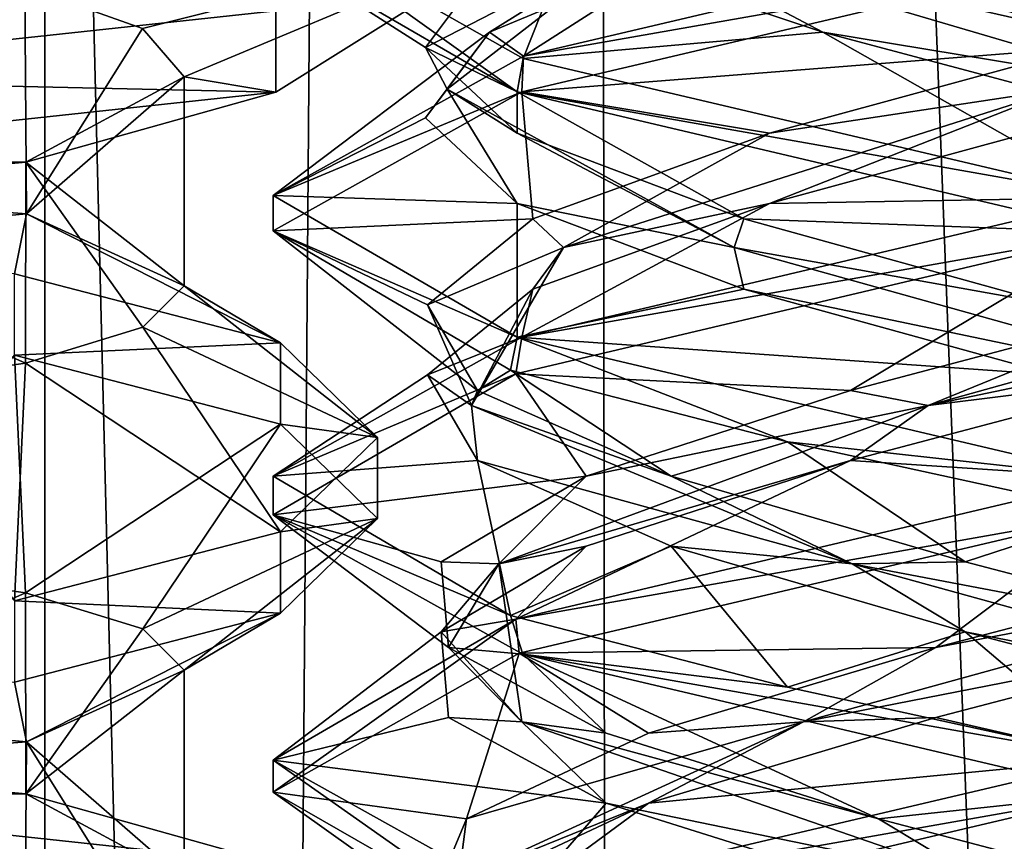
# Model space of a CAD drawing. Header units: millimetres. Extents: x -18.9 to 18.9, y -8.8 to 39.
# Tile 105 of 256: x 8 to 9.8, y 6.9 to 8.3. Entities that reach past the tile are written whole.
import ezdxf

# ---------------------------------------------------------------- set-up
doc = ezdxf.new("R2010")
doc.units = ezdxf.units.MM
doc.header["$LTSCALE"] = 65.185185
for name, color, linetype in [('1', 7, 'CONTINUOUS'), ('15', 7, 'CONTINUOUS'), ('1544', 7, 'CONTINUOUS'), ('1545', 7, 'CONTINUOUS'), ('1582', 7, 'CONTINUOUS'), ('1584', 7, 'CONTINUOUS'), ('1586', 7, 'CONTINUOUS'), ('1588', 7, 'CONTINUOUS'), ('1590', 7, 'CONTINUOUS'), ('1592', 7, 'CONTINUOUS'), ('1600', 7, 'CONTINUOUS'), ('1604', 7, 'CONTINUOUS'), ('1853', 7, 'CONTINUOUS'), ('1862', 7, 'CONTINUOUS'), ('1863', 7, 'CONTINUOUS'), ('1864', 7, 'CONTINUOUS'), ('1874', 7, 'CONTINUOUS'), ('1875', 7, 'CONTINUOUS'), ('1876', 7, 'CONTINUOUS'), ('1886', 7, 'CONTINUOUS'), ('1887', 7, 'CONTINUOUS'), ('1888', 7, 'CONTINUOUS'), ('1907', 7, 'CONTINUOUS'), ('1908', 7, 'CONTINUOUS'), ('1909', 7, 'CONTINUOUS'), ('7', 7, 'CONTINUOUS'), ('8', 7, 'CONTINUOUS')]:
    doc.layers.add(name, color=color, linetype=linetype)

msp = doc.modelspace()

# ---------------------------------------------------------------- linework, layer by layer
at = {"layer": '1', "color": 7, "linetype": 'Continuous'}
for points in [[(4.2931, 26.4, -16.8621), (9.0291, 26.4, -14.874), (6.4071, -3.5, -16.1774), (4.2931, 26.4, -16.8621)], [(6.4071, -3.5, -16.1774), (9.0291, 26.4, -14.874), (9.0598, -3.5, -14.8553), (6.4071, -3.5, -16.1774)], [(9.0291, 26.4, -14.874), (12.9799, 26.4, -11.588), (9.0598, -3.5, -14.8553), (9.0291, 26.4, -14.874)], [(9.0598, -3.5, -14.8553), (12.9799, 26.4, -11.588), (11.4495, -3.5, -13.1023), (9.0598, -3.5, -14.8553)]]:
    msp.add_3dface(points, dxfattribs=at)
at = {"layer": '15', "color": 7, "linetype": 'Continuous'}
for points in [[(9.3355, 27.7834, 14.6836), (10.7441, -3.5, 13.6867), (9.3538, 28.967, 14.672), (9.3355, 27.7834, 14.6836)], [(9.3538, 28.967, 14.672), (10.7441, -3.5, 13.6867), (10.0229, 28.967, 14.2233), (9.3538, 28.967, 14.672)], [(9.3172, 26.6, 14.6952), (10.7441, -3.5, 13.6867), (9.3355, 27.7834, 14.6836), (9.3172, 26.6, 14.6952)], [(9.1871, 26.4658, 14.7769), (10.7441, -3.5, 13.6867), (9.3172, 26.6, 14.6952), (9.1871, 26.4658, 14.7769)], [(9.1731, 26.4554, 14.7856), (10.7441, -3.5, 13.6867), (9.1871, 26.4658, 14.7769), (9.1731, 26.4554, 14.7856)], [(9.021, 26.4, 14.8789), (10.7441, -3.5, 13.6867), (9.1731, 26.4554, 14.7856), (9.021, 26.4, 14.8789)], [(5.9019, -3.5, 16.3685), (9.021, 26.4, 14.8789), (3.603, 26.4, 17.0228), (5.9019, -3.5, 16.3685)], [(5.9019, -3.5, 16.3685), (10.7441, -3.5, 13.6867), (9.021, 26.4, 14.8789), (5.9019, -3.5, 16.3685)]]:
    msp.add_3dface(points, dxfattribs=at)
at = {"layer": '1544', "color": 7, "linetype": 'Continuous'}
for points in [[(7.35, 8.0215, -13.1582), (7.7083, 8.4265, -13.0881), (8.0161, 8.3761, -12.8856), (7.35, 8.0215, -13.1582)], [(8.019, 7.9707, -12.8826), (7.35, 8.0215, -13.1582), (8.0161, 8.3761, -12.8856), (8.019, 7.9707, -12.8826)], [(8.019, 7.9707, -12.8826), (8.0161, 8.3761, -12.8856), (8.2256, 8.3014, -12.5768), (8.019, 7.9707, -12.8826)], [(8.019, 7.9707, -12.8826), (8.2256, 8.3014, -12.5768), (8.3, 8.2151, -12.2082), (8.019, 7.9707, -12.8826)], [(8.3, 7.8424, -12.2082), (8.019, 7.9707, -12.8826), (8.3, 8.2151, -12.2082), (8.3, 7.8424, -12.2082)], [(7.7094, 7.3397, -13.0876), (8.0174, 7.2954, -12.8843), (7.35, 6.997, -13.1582), (7.7094, 7.3397, -13.0876)], [(7.35, 6.997, -13.1582), (8.0174, 7.2954, -12.8843), (8.0178, 6.937, -12.8839), (7.35, 6.997, -13.1582)], [(8.0174, 7.2954, -12.8843), (8.2261, 7.231, -12.5756), (8.0178, 6.937, -12.8839), (8.0174, 7.2954, -12.8843)], [(8.2261, 7.231, -12.5756), (8.3, 7.1576, -12.2082), (8.0178, 6.937, -12.8839), (8.2261, 7.231, -12.5756)], [(8.3, 7.1576, -12.2082), (8.3, 6.7849, -12.2082), (8.0178, 6.937, -12.8839), (8.3, 7.1576, -12.2082)]]:
    msp.add_3dface(points, dxfattribs=at)
at = {"layer": '1545', "color": 7, "linetype": 'Continuous'}
for points in [[(8.3, 7.8424, -12.2082), (8.3, 8.2151, -12.2082), (8.0178, 8.063, -11.5325), (8.3, 7.8424, -12.2082)], [(8.0174, 7.7046, -11.5321), (8.0178, 8.063, -11.5325), (7.35, 8.003, -11.2582), (8.0174, 7.7046, -11.5321)], [(8.0174, 7.7046, -11.5321), (8.2261, 7.769, -11.8408), (8.0178, 8.063, -11.5325), (8.0174, 7.7046, -11.5321)], [(8.2261, 7.769, -11.8408), (8.3, 7.8424, -12.2082), (8.0178, 8.063, -11.5325), (8.2261, 7.769, -11.8408)], [(7.7093, 7.6603, -11.3288), (8.0174, 7.7046, -11.5321), (7.35, 8.003, -11.2582), (7.7093, 7.6603, -11.3288)], [(8.3, 7.1576, -12.2082), (8.019, 7.0293, -11.5337), (8.3, 6.7849, -12.2082), (8.3, 7.1576, -12.2082)], [(8.019, 7.0293, -11.5337), (7.35, 6.9785, -11.2582), (8.0161, 6.6239, -11.5308), (8.019, 7.0293, -11.5337)], [(8.019, 7.0293, -11.5337), (8.0161, 6.6239, -11.5308), (8.2255, 6.6986, -11.8395), (8.019, 7.0293, -11.5337)], [(8.019, 7.0293, -11.5337), (8.2255, 6.6986, -11.8395), (8.3, 6.7849, -12.2082), (8.019, 7.0293, -11.5337)], [(7.35, 6.9785, -11.2582), (7.7082, 6.5735, -11.3283), (8.0161, 6.6239, -11.5308), (7.35, 6.9785, -11.2582)]]:
    msp.add_3dface(points, dxfattribs=at)
at = {"layer": '1582', "color": 7, "linetype": 'Continuous'}
for points in [[(8.4715, 7.7408, -12.8139), (7.9975, 7.7191, -13.3106), (7.9975, 7.864, -13.2716), (8.4715, 7.7408, -12.8139)], [(8.4715, 7.5959, -12.8529), (7.9975, 7.7191, -13.3106), (8.4715, 7.7408, -12.8139), (8.4715, 7.5959, -12.8529)], [(8.645, 7.5724, -12.1887), (8.4715, 7.5959, -12.8529), (8.4715, 7.7408, -12.8139), (8.645, 7.5724, -12.1887)], [(8.645, 7.4276, -12.2277), (8.4715, 7.5959, -12.8529), (8.645, 7.5724, -12.1887), (8.645, 7.4276, -12.2277)], [(8.4715, 7.4041, -11.5635), (8.645, 7.4276, -12.2277), (8.645, 7.5724, -12.1887), (8.4715, 7.4041, -11.5635)], [(8.4715, 7.2592, -11.6025), (8.645, 7.4276, -12.2277), (8.4715, 7.4041, -11.5635), (8.4715, 7.2592, -11.6025)], [(7.9975, 7.2809, -11.1058), (8.4715, 7.2592, -11.6025), (8.4715, 7.4041, -11.5635), (7.9975, 7.2809, -11.1058)], [(7.9975, 7.136, -11.1448), (8.4715, 7.2592, -11.6025), (7.9975, 7.2809, -11.1058), (7.9975, 7.136, -11.1448)]]:
    msp.add_3dface(points, dxfattribs=at)
at = {"layer": '1584', "color": 7, "linetype": 'Continuous'}
for points in [[(7.7094, 7.3397, -13.0876), (7.9975, 7.7191, -13.3106), (8.0174, 7.2954, -12.8843), (7.7094, 7.3397, -13.0876)], [(7.9975, 7.7191, -13.3106), (8.4715, 7.5959, -12.8529), (8.0174, 7.2954, -12.8843), (7.9975, 7.7191, -13.3106)], [(8.0174, 7.2954, -12.8843), (8.4715, 7.5959, -12.8529), (8.2261, 7.231, -12.5756), (8.0174, 7.2954, -12.8843)], [(8.4715, 7.5959, -12.8529), (8.645, 7.4276, -12.2277), (8.2261, 7.231, -12.5756), (8.4715, 7.5959, -12.8529)], [(8.2261, 7.231, -12.5756), (8.645, 7.4276, -12.2277), (8.3, 7.1576, -12.2082), (8.2261, 7.231, -12.5756)], [(8.645, 7.4276, -12.2277), (8.4715, 7.2592, -11.6025), (8.3, 7.1576, -12.2082), (8.645, 7.4276, -12.2277)], [(8.4715, 7.2592, -11.6025), (7.9975, 7.136, -11.1448), (8.019, 7.0293, -11.5337), (8.4715, 7.2592, -11.6025)], [(8.3, 7.1576, -12.2082), (8.4715, 7.2592, -11.6025), (8.019, 7.0293, -11.5337), (8.3, 7.1576, -12.2082)], [(7.9975, 7.136, -11.1448), (7.35, 7.0909, -10.9772), (8.019, 7.0293, -11.5337), (7.9975, 7.136, -11.1448)], [(8.019, 7.0293, -11.5337), (7.35, 7.0909, -10.9772), (7.35, 6.9785, -11.2582), (8.019, 7.0293, -11.5337)]]:
    msp.add_3dface(points, dxfattribs=at)
at = {"layer": '1586', "color": 7, "linetype": 'Continuous'}
for points in [[(8.019, 7.9707, -12.8826), (7.35, 7.9091, -13.4392), (7.35, 8.0215, -13.1582), (8.019, 7.9707, -12.8826)], [(7.9975, 7.864, -13.2716), (7.35, 7.9091, -13.4392), (8.019, 7.9707, -12.8826), (7.9975, 7.864, -13.2716)], [(8.4715, 7.7408, -12.8139), (7.9975, 7.864, -13.2716), (8.019, 7.9707, -12.8826), (8.4715, 7.7408, -12.8139)], [(8.3, 7.8424, -12.2082), (8.4715, 7.7408, -12.8139), (8.019, 7.9707, -12.8826), (8.3, 7.8424, -12.2082)], [(8.2261, 7.769, -11.8408), (8.645, 7.5724, -12.1887), (8.3, 7.8424, -12.2082), (8.2261, 7.769, -11.8408)], [(8.645, 7.5724, -12.1887), (8.4715, 7.7408, -12.8139), (8.3, 7.8424, -12.2082), (8.645, 7.5724, -12.1887)], [(8.0174, 7.7046, -11.5321), (8.4715, 7.4041, -11.5635), (8.2261, 7.769, -11.8408), (8.0174, 7.7046, -11.5321)], [(8.4715, 7.4041, -11.5635), (8.645, 7.5724, -12.1887), (8.2261, 7.769, -11.8408), (8.4715, 7.4041, -11.5635)], [(7.7093, 7.6603, -11.3288), (7.9975, 7.2809, -11.1058), (8.0174, 7.7046, -11.5321), (7.7093, 7.6603, -11.3288)], [(7.9975, 7.2809, -11.1058), (8.4715, 7.4041, -11.5635), (8.0174, 7.7046, -11.5321), (7.9975, 7.2809, -11.1058)]]:
    msp.add_3dface(points, dxfattribs=at)
at = {"layer": '1588', "color": 7, "linetype": 'Continuous'}
for points in [[(8.4637, 8.188, -11.1523), (8.925, 8.4776, -12.2277), (8.4637, 8.3329, -11.1133), (8.4637, 8.188, -11.1523)], [(7.35, 8.213, -10.6679), (8.4637, 8.188, -11.1523), (8.4637, 8.3329, -11.1133), (7.35, 8.213, -10.6679)], [(7.35, 8.0681, -10.7068), (8.4637, 8.188, -11.1523), (7.35, 8.213, -10.6679), (7.35, 8.0681, -10.7068)]]:
    msp.add_3dface(points, dxfattribs=at)
at = {"layer": '1590', "color": 7, "linetype": 'Continuous'}
for points in [[(8.0161, 8.3761, -12.8856), (8.925, 8.4776, -12.2277), (8.2256, 8.3014, -12.5768), (8.0161, 8.3761, -12.8856)], [(8.2256, 8.3014, -12.5768), (8.925, 8.4776, -12.2277), (8.3, 8.2151, -12.2082), (8.2256, 8.3014, -12.5768)], [(8.925, 8.4776, -12.2277), (8.4637, 8.188, -11.1523), (8.3, 8.2151, -12.2082), (8.925, 8.4776, -12.2277)], [(8.3, 8.2151, -12.2082), (8.4637, 8.188, -11.1523), (8.0178, 8.063, -11.5325), (8.3, 8.2151, -12.2082)], [(8.4637, 8.188, -11.1523), (7.35, 8.0681, -10.7068), (8.0178, 8.063, -11.5325), (8.4637, 8.188, -11.1523)], [(8.0178, 8.063, -11.5325), (7.35, 8.0681, -10.7068), (7.35, 8.003, -11.2582), (8.0178, 8.063, -11.5325)]]:
    msp.add_3dface(points, dxfattribs=at)
at = {"layer": '1592', "color": 7, "linetype": 'Continuous'}
msp.add_3dface([(7.35, 8.213, -10.6679), (8.4637, 8.3329, -11.1133), (7.35, 8.6557, -11.2582), (7.35, 8.213, -10.6679)], dxfattribs=at)
at = {"layer": '1600', "color": 7, "linetype": 'Continuous'}
msp.add_3dface([(7.35, 6.787, -13.7485), (7.35, 6.9319, -13.7095), (8.4637, 6.812, -13.2641), (7.35, 6.787, -13.7485)], dxfattribs=at)
at = {"layer": '1604', "color": 7, "linetype": 'Continuous'}
for points in [[(7.35, 6.9319, -13.7095), (7.35, 6.997, -13.1582), (8.0178, 6.937, -12.8839), (7.35, 6.9319, -13.7095)], [(7.35, 6.9319, -13.7095), (8.0178, 6.937, -12.8839), (8.4637, 6.812, -13.2641), (7.35, 6.9319, -13.7095)], [(8.0178, 6.937, -12.8839), (8.3, 6.7849, -12.2082), (8.4637, 6.812, -13.2641), (8.0178, 6.937, -12.8839)]]:
    msp.add_3dface(points, dxfattribs=at)
at = {"layer": '1853', "color": 7, "linetype": 'Continuous'}
for points in [[(8.4586, 8.5007, 8.3597), (8.9042, 8.2481, 7.2894), (8.894, 8.1887, 7.2995), (8.4586, 8.5007, 8.3597)], [(8.4587, 8.4411, 8.3732), (8.4586, 8.5007, 8.3597), (8.894, 8.1887, 7.2995), (8.4587, 8.4411, 8.3732)], [(9.9586, 8.4375, 9.8562), (9.9586, 8.5, 9.8562), (8.905, 8.2521, 9.4239), (9.9586, 8.4375, 9.8562)], [(8.9021, 8.1887, 9.421), (9.9586, 8.4375, 9.8562), (8.905, 8.2521, 9.4239), (8.9021, 8.1887, 9.421)], [(8.4587, 8.0036, 8.3732), (8.9021, 8.1887, 9.421), (8.905, 8.2521, 9.4239), (8.4587, 8.0036, 8.3732)], [(8.9042, 8.2481, 7.2894), (9.9586, 8, 6.8562), (8.894, 8.1887, 7.2995), (8.9042, 8.2481, 7.2894)], [(8.4587, 7.9406, 8.371), (8.9021, 8.1887, 9.421), (8.4587, 8.0036, 8.3732), (8.4587, 7.9406, 8.371)], [(9.9586, 8, 6.8562), (9.9586, 7.9375, 6.8562), (8.894, 8.1887, 7.2995), (9.9586, 8, 6.8562)], [(8.894, 7.7512, 7.2995), (8.4587, 7.9406, 8.371), (8.4587, 8.0036, 8.3732), (8.894, 7.7512, 7.2995)], [(9.9586, 7.9375, 9.8562), (9.9586, 8, 9.8562), (8.9021, 7.7512, 9.421), (9.9586, 7.9375, 9.8562)], [(8.8821, 7.6923, 7.3116), (8.4587, 7.9406, 8.371), (8.894, 7.7512, 7.2995), (8.8821, 7.6923, 7.3116)], [(8.8912, 7.6855, 9.4102), (9.9586, 7.9375, 9.8562), (8.9021, 7.7512, 9.421), (8.8912, 7.6855, 9.4102)], [(8.4587, 7.5031, 8.371), (8.8912, 7.6855, 9.4102), (8.9021, 7.7512, 9.421), (8.4587, 7.5031, 8.371)], [(9.3756, 7.5646, 6.9742), (8.8821, 7.6923, 7.3116), (8.894, 7.7512, 7.2995), (9.3756, 7.5646, 6.9742)], [(9.9586, 7.5, 6.8562), (9.3756, 7.5646, 6.9742), (8.894, 7.7512, 7.2995), (9.9586, 7.5, 6.8562)], [(8.4587, 7.4343, 8.3413), (8.8912, 7.6855, 9.4102), (8.4587, 7.5031, 8.371), (8.4587, 7.4343, 8.3413)], [(9.9586, 7.4375, 6.8562), (9.3756, 7.5646, 6.9742), (9.9586, 7.5, 6.8562), (9.9586, 7.4375, 6.8562)], [(8.8821, 7.2548, 7.3116), (8.4587, 7.4343, 8.3413), (8.4587, 7.5031, 8.371), (8.8821, 7.2548, 7.3116)], [(9.9586, 7.4375, 9.8562), (9.9586, 7.5, 9.8562), (8.8912, 7.248, 9.4102), (9.9586, 7.4375, 9.8562)], [(8.9036, 7.1858, 7.29), (8.4587, 7.4343, 8.3413), (8.8821, 7.2548, 7.3116), (8.9036, 7.1858, 7.29)], [(8.8975, 7.1874, 9.4165), (9.9586, 7.4375, 9.8562), (8.8912, 7.248, 9.4102), (8.8975, 7.1874, 9.4165)], [(9.3756, 7.1271, 6.9742), (8.9036, 7.1858, 7.29), (8.8821, 7.2548, 7.3116), (9.3756, 7.1271, 6.9742)], [(8.4586, 6.9395, 8.3659), (8.8975, 7.1874, 9.4165), (8.8912, 7.248, 9.4102), (8.4586, 6.9395, 8.3659)], [(8.4587, 6.9968, 8.3413), (8.4586, 6.9395, 8.3659), (8.8912, 7.248, 9.4102), (8.4587, 6.9968, 8.3413)], [(9.9586, 6.9375, 6.8562), (8.9036, 7.1858, 7.29), (9.9586, 7, 6.8562), (9.9586, 6.9375, 6.8562)], [(9.9586, 7, 6.8562), (8.9036, 7.1858, 7.29), (9.3756, 7.1271, 6.9742), (9.9586, 7, 6.8562)], [(8.8987, 6.6873, 7.2948), (8.4586, 6.9395, 8.3659), (8.4587, 6.9968, 8.3413), (8.8987, 6.6873, 7.2948)], [(8.9036, 6.7483, 7.29), (8.8987, 6.6873, 7.2948), (8.4587, 6.9968, 8.3413), (8.9036, 6.7483, 7.29)], [(9.9586, 7, 9.8562), (8.8975, 6.7499, 9.4165), (9.9586, 6.9375, 9.8562), (9.9586, 7, 9.8562)], [(9.9586, 6.9375, 9.8562), (8.8975, 6.7499, 9.4165), (8.9045, 6.6895, 9.4234), (9.9586, 6.9375, 9.8562)]]:
    msp.add_3dface(points, dxfattribs=at)
at = {"layer": '1862', "color": 7, "linetype": 'Continuous'}
for points in [[(8.9042, 8.2481, 7.2894), (8.4586, 8.5007, 8.3597), (8.9833, 8.4479, 7.6078), (8.9042, 8.2481, 7.2894)], [(9.439, 8.2951, 7.2421), (8.9042, 8.2481, 7.2894), (8.9833, 8.4479, 7.6078), (9.439, 8.2951, 7.2421)], [(9.9586, 8, 6.8562), (8.9042, 8.2481, 7.2894), (9.439, 8.2951, 7.2421), (9.9586, 8, 6.8562)], [(10.0122, 8.1424, 7.128), (9.9586, 8, 6.8562), (9.439, 8.2951, 7.2421), (10.0122, 8.1424, 7.128)], [(9.6404, 7.0729, 9.5437), (9.9586, 7, 9.8562), (10.2247, 7.2257, 9.5565), (9.6404, 7.0729, 9.5437)], [(9.128, 6.9201, 9.2626), (9.9586, 7, 9.8562), (9.6404, 7.0729, 9.5437), (9.128, 6.9201, 9.2626)], [(8.8975, 6.7499, 9.4165), (9.9586, 7, 9.8562), (9.128, 6.9201, 9.2626), (8.8975, 6.7499, 9.4165)], [(8.8034, 6.7674, 8.7767), (8.8975, 6.7499, 9.4165), (9.128, 6.9201, 9.2626), (8.8034, 6.7674, 8.7767)]]:
    msp.add_3dface(points, dxfattribs=at)
at = {"layer": '1863', "color": 7, "linetype": 'Continuous'}
for points in [[(9.439, 8.2951, 7.2421), (8.9833, 8.4479, 7.6078), (9.098, 8.4752, 7.5296), (9.439, 8.2951, 7.2421)], [(10.0546, 8.1931, 7.1668), (9.439, 8.2951, 7.2421), (9.098, 8.4752, 7.5296), (10.0546, 8.1931, 7.1668)], [(10.0546, 8.1931, 7.1668), (9.098, 8.4752, 7.5296), (10.0122, 8.2674, 7.128), (10.0546, 8.1931, 7.1668)], [(10.0122, 8.2674, 7.128), (9.098, 8.4752, 7.5296), (9.439, 8.4201, 7.2421), (10.0122, 8.2674, 7.128)], [(10.0122, 8.1424, 7.128), (9.439, 8.2951, 7.2421), (10.0546, 8.1931, 7.1668), (10.0122, 8.1424, 7.128)], [(9.404, 7.0649, 9.4128), (10.2247, 7.2257, 9.5565), (10.4263, 7.347, 9.454), (9.404, 7.0649, 9.4128)], [(9.404, 7.0649, 9.4128), (10.4263, 7.347, 9.454), (9.6404, 7.1979, 9.5437), (9.404, 7.0649, 9.4128)], [(9.6404, 7.1979, 9.5437), (10.4263, 7.347, 9.454), (10.2247, 7.3507, 9.5565), (9.6404, 7.1979, 9.5437)], [(9.6404, 7.0729, 9.5437), (10.2247, 7.2257, 9.5565), (9.404, 7.0649, 9.4128), (9.6404, 7.0729, 9.5437)], [(9.128, 7.0451, 9.2626), (9.404, 7.0649, 9.4128), (9.6404, 7.1979, 9.5437), (9.128, 7.0451, 9.2626)], [(8.7894, 6.7829, 8.5949), (9.128, 6.9201, 9.2626), (9.404, 7.0649, 9.4128), (8.7894, 6.7829, 8.5949)], [(8.7894, 6.7829, 8.5949), (9.404, 7.0649, 9.4128), (8.8034, 6.8924, 8.7767), (8.7894, 6.7829, 8.5949)], [(8.8034, 6.8924, 8.7767), (9.404, 7.0649, 9.4128), (9.128, 7.0451, 9.2626), (8.8034, 6.8924, 8.7767)], [(9.128, 6.9201, 9.2626), (9.6404, 7.0729, 9.5437), (9.404, 7.0649, 9.4128), (9.128, 6.9201, 9.2626)], [(8.8034, 6.7674, 8.7767), (9.128, 6.9201, 9.2626), (8.7894, 6.7829, 8.5949), (8.8034, 6.7674, 8.7767)], [(8.7397, 6.7396, 8.1958), (8.7894, 6.7829, 8.5949), (8.8034, 6.8924, 8.7767), (8.7397, 6.7396, 8.1958)]]:
    msp.add_3dface(points, dxfattribs=at)
at = {"layer": '1864', "color": 7, "linetype": 'Continuous'}
for points in [[(9.9586, 8.4375, 6.8562), (10.0122, 8.2674, 7.128), (9.439, 8.4201, 7.2421), (9.9586, 8.4375, 6.8562)], [(9.9586, 7.4375, 9.8562), (8.8975, 7.1874, 9.4165), (9.6404, 7.1979, 9.5437), (9.9586, 7.4375, 9.8562)], [(9.9586, 7.4375, 9.8562), (9.6404, 7.1979, 9.5437), (10.2247, 7.3507, 9.5565), (9.9586, 7.4375, 9.8562)], [(8.8975, 7.1874, 9.4165), (9.128, 7.0451, 9.2626), (9.6404, 7.1979, 9.5437), (8.8975, 7.1874, 9.4165)], [(8.8975, 7.1874, 9.4165), (8.4586, 6.9395, 8.3659), (8.8034, 6.8924, 8.7767), (8.8975, 7.1874, 9.4165)], [(8.8975, 7.1874, 9.4165), (8.8034, 6.8924, 8.7767), (9.128, 7.0451, 9.2626), (8.8975, 7.1874, 9.4165)], [(8.4586, 6.9395, 8.3659), (8.8987, 6.6873, 7.2948), (8.7397, 6.7396, 8.1958), (8.4586, 6.9395, 8.3659)], [(8.4586, 6.9395, 8.3659), (8.7397, 6.7396, 8.1958), (8.8034, 6.8924, 8.7767), (8.4586, 6.9395, 8.3659)]]:
    msp.add_3dface(points, dxfattribs=at)
at = {"layer": '1874', "color": 7, "linetype": 'Continuous'}
for points in [[(9.4881, 7.5312, 9.492), (9.9586, 7.5, 9.8562), (10.0657, 7.684, 9.5809), (9.4881, 7.5312, 9.492)], [(8.8912, 7.248, 9.4102), (9.9586, 7.5, 9.8562), (9.4881, 7.5312, 9.492), (8.8912, 7.248, 9.4102)], [(9.0168, 7.3785, 9.1465), (8.8912, 7.248, 9.4102), (9.4881, 7.5312, 9.492), (9.0168, 7.3785, 9.1465)], [(8.7584, 7.2257, 8.6223), (8.8912, 7.248, 9.4102), (9.0168, 7.3785, 9.1465), (8.7584, 7.2257, 8.6223)], [(8.4587, 6.9968, 8.3413), (8.8912, 7.248, 9.4102), (8.7584, 7.2257, 8.6223), (8.4587, 6.9968, 8.3413)], [(8.7711, 7.0729, 8.0381), (8.4587, 6.9968, 8.3413), (8.7584, 7.2257, 8.6223), (8.7711, 7.0729, 8.0381)], [(9.0522, 6.9201, 7.5257), (8.4587, 6.9968, 8.3413), (8.7711, 7.0729, 8.0381), (9.0522, 6.9201, 7.5257)], [(8.9036, 6.7483, 7.29), (8.4587, 6.9968, 8.3413), (9.0522, 6.9201, 7.5257), (8.9036, 6.7483, 7.29)], [(9.5381, 6.7674, 7.201), (8.9036, 6.7483, 7.29), (9.0522, 6.9201, 7.5257), (9.5381, 6.7674, 7.201)]]:
    msp.add_3dface(points, dxfattribs=at)
at = {"layer": '1875', "color": 7, "linetype": 'Continuous'}
for points in [[(9.6266, 7.629, 9.5024), (10.6191, 7.8368, 9.3931), (10.6364, 7.9111, 9.3383), (9.6266, 7.629, 9.5024)], [(9.6266, 7.629, 9.5024), (10.6364, 7.9111, 9.3383), (10.0657, 7.809, 9.5809), (9.6266, 7.629, 9.5024)], [(10.0657, 7.684, 9.5809), (10.6191, 7.8368, 9.3931), (9.6266, 7.629, 9.5024), (10.0657, 7.684, 9.5809)], [(9.4881, 7.6562, 9.492), (9.6266, 7.629, 9.5024), (10.0657, 7.809, 9.5809), (9.4881, 7.6562, 9.492)], [(9.4881, 7.5312, 9.492), (10.0657, 7.684, 9.5809), (9.6266, 7.629, 9.5024), (9.4881, 7.5312, 9.492)], [(9.0168, 7.5035, 9.1465), (9.6266, 7.629, 9.5024), (9.4881, 7.6562, 9.492), (9.0168, 7.5035, 9.1465)], [(8.8608, 7.347, 8.824), (9.4881, 7.5312, 9.492), (9.6266, 7.629, 9.5024), (8.8608, 7.347, 8.824)], [(8.8608, 7.347, 8.824), (9.6266, 7.629, 9.5024), (9.0168, 7.5035, 9.1465), (8.8608, 7.347, 8.824)], [(9.0168, 7.3785, 9.1465), (9.4881, 7.5312, 9.492), (8.8608, 7.347, 8.824), (9.0168, 7.3785, 9.1465)], [(8.7584, 7.3507, 8.6223), (8.8608, 7.347, 8.824), (9.0168, 7.5035, 9.1465), (8.7584, 7.3507, 8.6223)], [(8.7584, 7.2257, 8.6223), (9.0168, 7.3785, 9.1465), (8.8608, 7.347, 8.824), (8.7584, 7.2257, 8.6223)], [(8.7711, 7.1979, 8.0381), (8.8608, 7.347, 8.824), (8.7584, 7.3507, 8.6223), (8.7711, 7.1979, 8.0381)], [(8.902, 7.0649, 7.8017), (8.7584, 7.2257, 8.6223), (8.8608, 7.347, 8.824), (8.902, 7.0649, 7.8017)], [(8.902, 7.0649, 7.8017), (8.8608, 7.347, 8.824), (8.7711, 7.1979, 8.0381), (8.902, 7.0649, 7.8017)], [(8.7711, 7.0729, 8.0381), (8.7584, 7.2257, 8.6223), (8.902, 7.0649, 7.8017), (8.7711, 7.0729, 8.0381)], [(9.0522, 7.0451, 7.5257), (8.902, 7.0649, 7.8017), (8.7711, 7.1979, 8.0381), (9.0522, 7.0451, 7.5257)], [(9.0522, 6.9201, 7.5257), (8.7711, 7.0729, 8.0381), (8.902, 7.0649, 7.8017), (9.0522, 6.9201, 7.5257)], [(9.7199, 6.7829, 7.1871), (9.0522, 6.9201, 7.5257), (8.902, 7.0649, 7.8017), (9.7199, 6.7829, 7.1871)], [(9.7199, 6.7829, 7.1871), (8.902, 7.0649, 7.8017), (9.5381, 6.8924, 7.201), (9.7199, 6.7829, 7.1871)], [(9.5381, 6.8924, 7.201), (8.902, 7.0649, 7.8017), (9.0522, 7.0451, 7.5257), (9.5381, 6.8924, 7.201)], [(9.5381, 6.7674, 7.201), (9.0522, 6.9201, 7.5257), (9.7199, 6.7829, 7.1871), (9.5381, 6.7674, 7.201)], [(10.119, 6.7396, 7.1374), (9.7199, 6.7829, 7.1871), (9.5381, 6.8924, 7.201), (10.119, 6.7396, 7.1374)]]:
    msp.add_3dface(points, dxfattribs=at)
at = {"layer": '1876', "color": 7, "linetype": 'Continuous'}
for points in [[(9.9586, 7.9375, 9.8562), (8.8912, 7.6855, 9.4102), (9.4881, 7.6562, 9.492), (9.9586, 7.9375, 9.8562)], [(9.9586, 7.9375, 9.8562), (9.4881, 7.6562, 9.492), (10.0657, 7.809, 9.5809), (9.9586, 7.9375, 9.8562)], [(8.8912, 7.6855, 9.4102), (8.4587, 7.4343, 8.3413), (9.0168, 7.5035, 9.1465), (8.8912, 7.6855, 9.4102)], [(8.8912, 7.6855, 9.4102), (9.0168, 7.5035, 9.1465), (9.4881, 7.6562, 9.492), (8.8912, 7.6855, 9.4102)], [(8.4587, 7.4343, 8.3413), (8.7584, 7.3507, 8.6223), (9.0168, 7.5035, 9.1465), (8.4587, 7.4343, 8.3413)], [(8.4587, 7.4343, 8.3413), (8.9036, 7.1858, 7.29), (8.7711, 7.1979, 8.0381), (8.4587, 7.4343, 8.3413)], [(8.4587, 7.4343, 8.3413), (8.7711, 7.1979, 8.0381), (8.7584, 7.3507, 8.6223), (8.4587, 7.4343, 8.3413)], [(8.9036, 7.1858, 7.29), (9.0522, 7.0451, 7.5257), (8.7711, 7.1979, 8.0381), (8.9036, 7.1858, 7.29)], [(8.9036, 7.1858, 7.29), (9.9586, 6.9375, 6.8562), (9.5381, 6.8924, 7.201), (8.9036, 7.1858, 7.29)], [(8.9036, 7.1858, 7.29), (9.5381, 6.8924, 7.201), (9.0522, 7.0451, 7.5257), (8.9036, 7.1858, 7.29)], [(9.9586, 6.9375, 6.8562), (10.119, 6.7396, 7.1374), (9.5381, 6.8924, 7.201), (9.9586, 6.9375, 6.8562)]]:
    msp.add_3dface(points, dxfattribs=at)
at = {"layer": '1886', "color": 7, "linetype": 'Continuous'}
for points in [[(9.3439, 7.9896, 9.4209), (9.9586, 8, 9.8562), (9.905, 8.1424, 9.5844), (9.3439, 7.9896, 9.4209)], [(8.9021, 7.7512, 9.421), (9.9586, 8, 9.8562), (9.3439, 7.9896, 9.4209), (8.9021, 7.7512, 9.421)], [(8.9217, 7.8368, 9.0168), (8.9021, 7.7512, 9.421), (9.3439, 7.9896, 9.4209), (8.9217, 7.8368, 9.0168)], [(8.7339, 7.684, 8.4634), (8.9021, 7.7512, 9.421), (8.9217, 7.8368, 9.0168), (8.7339, 7.684, 8.4634)], [(8.4587, 7.5031, 8.371), (8.9021, 7.7512, 9.421), (8.7339, 7.684, 8.4634), (8.4587, 7.5031, 8.371)], [(8.8228, 7.5312, 7.8858), (8.4587, 7.5031, 8.371), (8.7339, 7.684, 8.4634), (8.8228, 7.5312, 7.8858)], [(8.8821, 7.2548, 7.3116), (8.4587, 7.5031, 8.371), (8.8228, 7.5312, 7.8858), (8.8821, 7.2548, 7.3116)], [(9.1684, 7.3785, 7.4145), (8.8821, 7.2548, 7.3116), (8.8228, 7.5312, 7.8858), (9.1684, 7.3785, 7.4145)], [(9.3756, 7.1271, 6.9742), (8.8821, 7.2548, 7.3116), (9.1684, 7.3785, 7.4145), (9.3756, 7.1271, 6.9742)], [(9.6925, 7.2257, 7.156), (9.3756, 7.1271, 6.9742), (9.1684, 7.3785, 7.4145), (9.6925, 7.2257, 7.156)], [(9.9586, 7, 6.8562), (9.3756, 7.1271, 6.9742), (9.6925, 7.2257, 7.156), (9.9586, 7, 6.8562)], [(10.2768, 7.0729, 7.1688), (9.9586, 7, 6.8562), (9.6925, 7.2257, 7.156), (10.2768, 7.0729, 7.1688)]]:
    msp.add_3dface(points, dxfattribs=at)
at = {"layer": '1887', "color": 7, "linetype": 'Continuous'}
for points in [[(9.3439, 8.1146, 9.4209), (9.8626, 8.1931, 9.5457), (9.905, 8.2674, 9.5844), (9.3439, 8.1146, 9.4209)], [(8.9765, 7.9111, 9.0341), (9.3439, 7.9896, 9.4209), (9.8626, 8.1931, 9.5457), (8.9765, 7.9111, 9.0341)], [(8.9765, 7.9111, 9.0341), (9.8626, 8.1931, 9.5457), (9.3439, 8.1146, 9.4209), (8.9765, 7.9111, 9.0341)], [(9.3439, 7.9896, 9.4209), (9.905, 8.1424, 9.5844), (9.8626, 8.1931, 9.5457), (9.3439, 7.9896, 9.4209)], [(8.9217, 7.9618, 9.0168), (8.9765, 7.9111, 9.0341), (9.3439, 8.1146, 9.4209), (8.9217, 7.9618, 9.0168)], [(8.9217, 7.8368, 9.0168), (9.3439, 7.9896, 9.4209), (8.9765, 7.9111, 9.0341), (8.9217, 7.8368, 9.0168)], [(8.7339, 7.809, 8.4634), (8.9765, 7.9111, 9.0341), (8.9217, 7.9618, 9.0168), (8.7339, 7.809, 8.4634)], [(8.8124, 7.629, 8.0242), (8.9765, 7.9111, 9.0341), (8.7339, 7.809, 8.4634), (8.8124, 7.629, 8.0242)], [(8.8124, 7.629, 8.0242), (8.9217, 7.8368, 9.0168), (8.9765, 7.9111, 9.0341), (8.8124, 7.629, 8.0242)], [(8.7339, 7.684, 8.4634), (8.9217, 7.8368, 9.0168), (8.8124, 7.629, 8.0242), (8.7339, 7.684, 8.4634)], [(8.8228, 7.6562, 7.8858), (8.8124, 7.629, 8.0242), (8.7339, 7.809, 8.4634), (8.8228, 7.6562, 7.8858)], [(8.8228, 7.5312, 7.8858), (8.7339, 7.684, 8.4634), (8.8124, 7.629, 8.0242), (8.8228, 7.5312, 7.8858)], [(9.1684, 7.5035, 7.4145), (8.8124, 7.629, 8.0242), (8.8228, 7.6562, 7.8858), (9.1684, 7.5035, 7.4145)], [(9.4909, 7.347, 7.2584), (8.8228, 7.5312, 7.8858), (8.8124, 7.629, 8.0242), (9.4909, 7.347, 7.2584)], [(9.4909, 7.347, 7.2584), (8.8124, 7.629, 8.0242), (9.1684, 7.5035, 7.4145), (9.4909, 7.347, 7.2584)], [(9.1684, 7.3785, 7.4145), (8.8228, 7.5312, 7.8858), (9.4909, 7.347, 7.2584), (9.1684, 7.3785, 7.4145)], [(9.6925, 7.3507, 7.156), (9.4909, 7.347, 7.2584), (9.1684, 7.5035, 7.4145), (9.6925, 7.3507, 7.156)], [(9.6925, 7.2257, 7.156), (9.1684, 7.3785, 7.4145), (9.4909, 7.347, 7.2584), (9.6925, 7.2257, 7.156)], [(10.2768, 7.1979, 7.1688), (9.4909, 7.347, 7.2584), (9.6925, 7.3507, 7.156), (10.2768, 7.1979, 7.1688)], [(10.5131, 7.0649, 7.2996), (9.6925, 7.2257, 7.156), (9.4909, 7.347, 7.2584), (10.5131, 7.0649, 7.2996)], [(10.5131, 7.0649, 7.2996), (9.4909, 7.347, 7.2584), (10.2768, 7.1979, 7.1688), (10.5131, 7.0649, 7.2996)], [(10.2768, 7.0729, 7.1688), (9.6925, 7.2257, 7.156), (10.5131, 7.0649, 7.2996), (10.2768, 7.0729, 7.1688)]]:
    msp.add_3dface(points, dxfattribs=at)
at = {"layer": '1888', "color": 7, "linetype": 'Continuous'}
for points in [[(9.9586, 8.4375, 9.8562), (8.9021, 8.1887, 9.421), (9.905, 8.2674, 9.5844), (9.9586, 8.4375, 9.8562)], [(8.9021, 8.1887, 9.421), (9.3439, 8.1146, 9.4209), (9.905, 8.2674, 9.5844), (8.9021, 8.1887, 9.421)], [(8.9021, 8.1887, 9.421), (8.4587, 7.9406, 8.371), (8.9217, 7.9618, 9.0168), (8.9021, 8.1887, 9.421)], [(8.9021, 8.1887, 9.421), (8.9217, 7.9618, 9.0168), (9.3439, 8.1146, 9.4209), (8.9021, 8.1887, 9.421)], [(8.4587, 7.9406, 8.371), (8.7339, 7.809, 8.4634), (8.9217, 7.9618, 9.0168), (8.4587, 7.9406, 8.371)], [(8.4587, 7.9406, 8.371), (8.8821, 7.6923, 7.3116), (8.8228, 7.6562, 7.8858), (8.4587, 7.9406, 8.371)], [(8.4587, 7.9406, 8.371), (8.8228, 7.6562, 7.8858), (8.7339, 7.809, 8.4634), (8.4587, 7.9406, 8.371)], [(8.8821, 7.6923, 7.3116), (9.1684, 7.5035, 7.4145), (8.8228, 7.6562, 7.8858), (8.8821, 7.6923, 7.3116)], [(8.8821, 7.6923, 7.3116), (9.3756, 7.5646, 6.9742), (9.1684, 7.5035, 7.4145), (8.8821, 7.6923, 7.3116)], [(9.3756, 7.5646, 6.9742), (9.6925, 7.3507, 7.156), (9.1684, 7.5035, 7.4145), (9.3756, 7.5646, 6.9742)], [(9.3756, 7.5646, 6.9742), (9.9586, 7.4375, 6.8562), (9.6925, 7.3507, 7.156), (9.3756, 7.5646, 6.9742)], [(9.9586, 7.4375, 6.8562), (10.2768, 7.1979, 7.1688), (9.6925, 7.3507, 7.156), (9.9586, 7.4375, 6.8562)]]:
    msp.add_3dface(points, dxfattribs=at)
at = {"layer": '1907', "color": 7, "linetype": 'Continuous'}
for points in [[(8.905, 8.2521, 9.4239), (9.9586, 8.5, 9.8562), (9.2102, 8.4479, 9.3316), (8.905, 8.2521, 9.4239)], [(8.8444, 8.2951, 8.8758), (8.905, 8.2521, 9.4239), (9.2102, 8.4479, 9.3316), (8.8444, 8.2951, 8.8758)], [(8.4587, 8.0036, 8.3732), (8.905, 8.2521, 9.4239), (8.8444, 8.2951, 8.8758), (8.4587, 8.0036, 8.3732)], [(8.7304, 8.1424, 8.3026), (8.4587, 8.0036, 8.3732), (8.8444, 8.2951, 8.8758), (8.7304, 8.1424, 8.3026)], [(8.8939, 7.9896, 7.7416), (8.4587, 8.0036, 8.3732), (8.7304, 8.1424, 8.3026), (8.8939, 7.9896, 7.7416)], [(8.894, 7.7512, 7.2995), (8.4587, 8.0036, 8.3732), (8.8939, 7.9896, 7.7416), (8.894, 7.7512, 7.2995)], [(9.298, 7.8368, 7.3194), (8.894, 7.7512, 7.2995), (8.8939, 7.9896, 7.7416), (9.298, 7.8368, 7.3194)], [(9.8514, 7.684, 7.1315), (8.894, 7.7512, 7.2995), (9.298, 7.8368, 7.3194), (9.8514, 7.684, 7.1315)], [(9.9586, 7.5, 6.8562), (8.894, 7.7512, 7.2995), (9.8514, 7.684, 7.1315), (9.9586, 7.5, 6.8562)]]:
    msp.add_3dface(points, dxfattribs=at)
at = {"layer": '1908', "color": 7, "linetype": 'Continuous'}
for points in [[(8.7692, 8.1931, 8.2602), (9.132, 8.4752, 9.2168), (8.7304, 8.2674, 8.3026), (8.7692, 8.1931, 8.2602)], [(8.7304, 8.2674, 8.3026), (9.132, 8.4752, 9.2168), (8.8444, 8.4201, 8.8758), (8.7304, 8.2674, 8.3026)], [(8.7692, 8.1931, 8.2602), (8.8444, 8.2951, 8.8758), (9.132, 8.4752, 9.2168), (8.7692, 8.1931, 8.2602)], [(8.8444, 8.2951, 8.8758), (9.2102, 8.4479, 9.3316), (9.132, 8.4752, 9.2168), (8.8444, 8.2951, 8.8758)], [(8.7304, 8.1424, 8.3026), (8.8444, 8.2951, 8.8758), (8.7692, 8.1931, 8.2602), (8.7304, 8.1424, 8.3026)], [(8.8939, 8.1146, 7.7416), (8.7692, 8.1931, 8.2602), (8.7304, 8.2674, 8.3026), (8.8939, 8.1146, 7.7416)], [(8.8939, 7.9896, 7.7416), (8.7304, 8.1424, 8.3026), (8.7692, 8.1931, 8.2602), (8.8939, 7.9896, 7.7416)], [(9.2807, 7.9111, 7.3742), (8.8939, 7.9896, 7.7416), (8.7692, 8.1931, 8.2602), (9.2807, 7.9111, 7.3742)], [(9.2807, 7.9111, 7.3742), (8.7692, 8.1931, 8.2602), (8.8939, 8.1146, 7.7416), (9.2807, 7.9111, 7.3742)], [(9.298, 7.9618, 7.3194), (9.2807, 7.9111, 7.3742), (8.8939, 8.1146, 7.7416), (9.298, 7.9618, 7.3194)], [(9.298, 7.8368, 7.3194), (8.8939, 7.9896, 7.7416), (9.2807, 7.9111, 7.3742), (9.298, 7.8368, 7.3194)], [(9.8514, 7.809, 7.1315), (9.2807, 7.9111, 7.3742), (9.298, 7.9618, 7.3194), (9.8514, 7.809, 7.1315)], [(10.2906, 7.629, 7.2101), (9.298, 7.8368, 7.3194), (9.2807, 7.9111, 7.3742), (10.2906, 7.629, 7.2101)], [(10.2906, 7.629, 7.2101), (9.2807, 7.9111, 7.3742), (9.8514, 7.809, 7.1315), (10.2906, 7.629, 7.2101)], [(9.8514, 7.684, 7.1315), (9.298, 7.8368, 7.3194), (10.2906, 7.629, 7.2101), (9.8514, 7.684, 7.1315)]]:
    msp.add_3dface(points, dxfattribs=at)
at = {"layer": '1909', "color": 7, "linetype": 'Continuous'}
for points in [[(8.4587, 8.4411, 8.3732), (8.894, 8.1887, 7.2995), (8.7304, 8.2674, 8.3026), (8.4587, 8.4411, 8.3732)], [(8.4587, 8.4411, 8.3732), (8.7304, 8.2674, 8.3026), (8.8444, 8.4201, 8.8758), (8.4587, 8.4411, 8.3732)], [(8.894, 8.1887, 7.2995), (8.8939, 8.1146, 7.7416), (8.7304, 8.2674, 8.3026), (8.894, 8.1887, 7.2995)], [(8.894, 8.1887, 7.2995), (9.298, 7.9618, 7.3194), (8.8939, 8.1146, 7.7416), (8.894, 8.1887, 7.2995)], [(8.894, 8.1887, 7.2995), (9.9586, 7.9375, 6.8562), (9.298, 7.9618, 7.3194), (8.894, 8.1887, 7.2995)], [(9.9586, 7.9375, 6.8562), (9.8514, 7.809, 7.1315), (9.298, 7.9618, 7.3194), (9.9586, 7.9375, 6.8562)], [(9.9586, 6.9375, 9.8562), (8.9045, 6.6895, 9.4234), (9.7981, 6.7396, 9.5751), (9.9586, 6.9375, 9.8562)]]:
    msp.add_3dface(points, dxfattribs=at)
at = {"layer": '7', "color": 7, "linetype": 'Continuous'}
for points in [[(8.432, -3.5, 5.9497), (7.5416, 32.4, 6.846), (7.3235, -3.5, 7.2708), (8.432, -3.5, 5.9497)], [(8.7092, 32.4, 5.7947), (7.5416, 32.4, 6.846), (8.432, -3.5, 5.9497), (8.7092, 32.4, 5.7947)], [(10.0975, -3.5, 5.5098), (8.7092, 32.4, 5.7947), (8.432, -3.5, 5.9497), (10.0975, -3.5, 5.5098)], [(10.2565, 32.4, 5.5219), (8.7092, 32.4, 5.7947), (10.0975, -3.5, 5.5098), (10.2565, 32.4, 5.5219)], [(7.7685, 29.2165, 10.18), (8.0516, 29.1905, 10.4742), (7.1795, -3.5, 8.9873), (7.7685, 29.2165, 10.18)], [(8.0516, 29.1905, 10.4742), (8.0516, -3.5, 10.4742), (7.1795, -3.5, 8.9873), (8.0516, 29.1905, 10.4742)]]:
    msp.add_3dface(points, dxfattribs=at)
at = {"layer": '8', "color": 7, "linetype": 'Continuous'}
for points in [[(8.0516, -3.5, 10.4742), (8.0516, 29.1905, 10.4742), (10.7699, -3.5, 12.9218), (8.0516, -3.5, 10.4742)], [(8.0516, 29.1905, 10.4742), (9.2835, 29.0956, 11.5834), (10.7699, -3.5, 12.9218), (8.0516, 29.1905, 10.4742)], [(10.7699, 28.9806, 12.9218), (10.7699, -3.5, 12.9218), (9.2835, 29.0956, 11.5834), (10.7699, 28.9806, 12.9218)]]:
    msp.add_3dface(points, dxfattribs=at)

doc.saveas('drawing.dxf')
